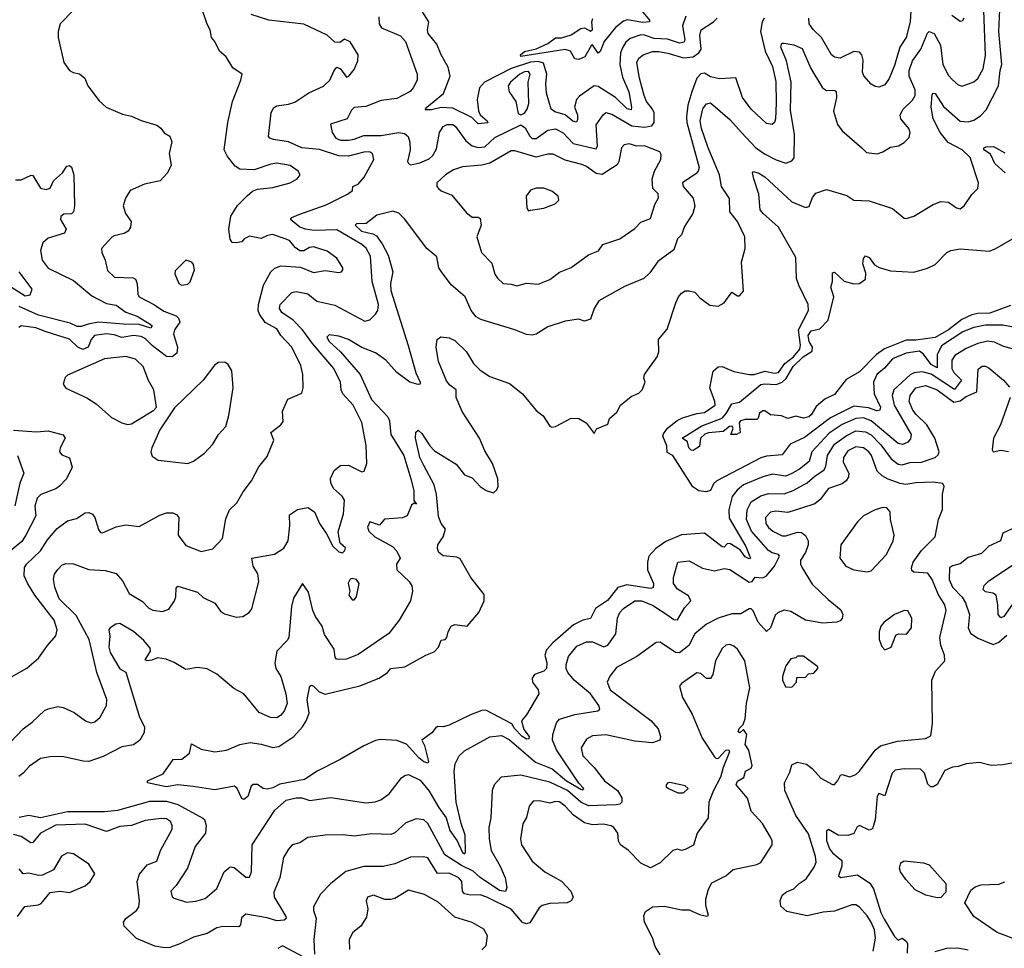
# Model space of a CAD drawing. Extents: x 1552033 to 1694788, y 811965 to 917215.
# Tile 73 of 256: x 1584648 to 1589732, y 858410 to 863207. Entities that reach past the tile are written whole.
import ezdxf

# ---------------------------------------------------------------- set-up
doc = ezdxf.new("R2010")
doc.units = 0

msp = doc.modelspace()

# ---------------------------------------------------------------- linework, layer by layer
at = {"layer": '0CON20XD'}
for points in [[(1588088.5, 863225), (1588069.8, 863175), (1588081.8, 863105), (1588079, 863091), (1588055, 863086.4), (1587993.7, 863106.3), (1587925, 863109.7), (1587875, 863127.6), (1587855, 863128.3), (1587800.6, 863109.4), (1587778.5, 863091.5), (1587763.1, 863065), (1587751.2, 863035), (1587747, 862975), (1587760.2, 862910.2), (1587794, 862835), (1587807.5, 862755), (1587805, 862741.9), (1587785, 862746.1), (1587725, 862804.3), (1587635, 862861.3), (1587615, 862864.6), (1587537.8, 862812.2), (1587523.3, 862795), (1587513.5, 862755), (1587528.2, 862715), (1587528.8, 862691.2), (1587522.7, 862677.3), (1587505, 862682.1), (1587465.3, 862715.3), (1587410.5, 862730.5), (1587392.2, 862745), (1587367.5, 862827.5), (1587364, 862875), (1587370.5, 862925), (1587352.8, 862982.8), (1587325, 862990.3), (1587285, 862987.9), (1587185, 862954), (1587048.8, 862885), (1587022.4, 862855), (1587010.6, 862795), (1587016.2, 862736.2), (1587025.3, 862715.3), (1587061.9, 862685), (1587065, 862674.5), (1587015, 862668.1), (1586981.8, 862701.7), (1586885, 862749.1), (1586825, 862753.8), (1586775, 862740.8), (1586740.7, 862740.7), (1586750, 862755), (1586836.2, 862825), (1586870.4, 862915), (1586861, 862961), (1586823.9, 863025), (1586801.1, 863081.1), (1586757.5, 863135), (1586753.5, 863155), (1586760, 863195), (1586700.4, 863290.4)], [(1584602.6, 859477.4), (1584665.4, 859544.6), (1584712, 859578), (1584775, 859638.1), (1584795, 859648.1), (1584845, 859658.9), (1584872.5, 859655), (1584928.3, 859628.3), (1584987.5, 859585), (1585015, 859575.8), (1585035, 859580), (1585063.8, 859605), (1585096, 859665), (1585098, 859695), (1585046.2, 859835), (1585005.9, 860005), (1584938.8, 860128.8), (1584851.3, 860215), (1584828.8, 860275), (1584822.3, 860317.7), (1584827.8, 860342.2), (1584845, 860367.5), (1584865, 860388.5), (1584885, 860398.5), (1584925, 860395.7), (1585005, 860367.1), (1585088.2, 860361.8), (1585146.4, 860346.4), (1585178.8, 860308.8), (1585212.4, 860242.4), (1585281.4, 860201.4), (1585315, 860168.1), (1585335, 860156.7), (1585385, 860150), (1585418.5, 860161.5), (1585447.5, 860205), (1585454.2, 860225), (1585455, 860270), (1585465, 860281.2), (1585565, 860250.6), (1585595, 860222), (1585655, 860193.8), (1585685, 860152), (1585705, 860138), (1585765, 860120), (1585800, 860125), (1585832.5, 860145), (1585845.9, 860164.1), (1585881.8, 860305), (1585877.5, 860345), (1585852.9, 860385), (1585846, 860425), (1585963.1, 860446.9), (1586012.2, 860477.8), (1586034.5, 860515.5), (1586043.3, 860595), (1586040.5, 860649.5), (1586082.7, 860677.3), (1586107.2, 860682.8), (1586135, 860687.1), (1586170.8, 860665), (1586195.6, 860605), (1586232, 860552), (1586265, 860486.7), (1586295, 860457.5), (1586315, 860453.3), (1586326.2, 860465), (1586329.3, 860479.3), (1586302.5, 860502.5), (1586292.3, 860562.3), (1586320.4, 860655), (1586325.3, 860724.7), (1586313.1, 860745), (1586267.7, 860785), (1586254.6, 860815), (1586252.3, 860837.7), (1586272.1, 860877.9), (1586305, 860904.3), (1586345, 860905.7), (1586415, 860870.6), (1586427.1, 860875), (1586440.9, 860915), (1586437.3, 861007.3), (1586415, 861126), (1586369.6, 861215), (1586316.9, 861275), (1586308.5, 861295), (1586303.9, 861335), (1586270, 861405), (1586159, 861535), (1586108.9, 861605), (1586059.4, 861655), (1586002, 861695), (1585990, 861715), (1585992.3, 861735), (1586053, 861797), (1586075, 861803.1), (1586135, 861790.7), (1586182.5, 861752.5), (1586275, 861732.7), (1586430.2, 861650.2), (1586455, 861656.9), (1586485.9, 861685), (1586497.5, 861705), (1586500, 861735), (1586468, 861855), (1586459, 861985), (1586436.8, 862026.8), (1586415.1, 862045.2), (1586285, 862121.3), (1586168.4, 862118.4), (1586124.1, 862124.1), (1586094.5, 862135), (1586045.8, 862175), (1586053.8, 862185), (1586089.1, 862200.9), (1586230.2, 862249.8), (1586340.8, 862305), (1586366.2, 862325), (1586367.5, 862345), (1586395, 862357.1), (1586427.2, 862392.8), (1586477.1, 862485), (1586470, 862515), (1586454.5, 862524.5), (1586425, 862522.8), (1586345, 862501.1), (1586295, 862502.8), (1586195, 862536.7), (1586104.7, 862545.3), (1586035, 862576.6), (1585958.2, 862588.2), (1585938.8, 862595), (1585933.3, 862603.3), (1585946.5, 862725), (1585958.6, 862751.4), (1585975, 862762.2), (1586035, 862770), (1586068.5, 862781.5), (1586141.5, 862828.5), (1586216.6, 862863.4), (1586249.6, 862895), (1586271.1, 862945), (1586285, 862960.8), (1586305, 862953.1), (1586335, 862910.8), (1586348, 862915), (1586375, 862950), (1586394.2, 862995), (1586396.2, 863025), (1586355, 863093.3), (1586325, 863106), (1586300.5, 863089.5), (1586275, 863090.8), (1586236.1, 863126.1), (1586115, 863184.3), (1585935, 863204), (1585843.4, 863233.4)], [(1584605, 859813.3), (1584685, 859856.7), (1584745, 859909.2), (1584791.4, 859975), (1584835, 860023.8), (1584841.1, 860055), (1584826.2, 860105), (1584725.2, 860235.2), (1584687.2, 860297.2), (1584670.8, 860335), (1584673, 860377), (1584683.5, 860395), (1584755, 860462.9), (1584790.4, 860519.6), (1584840.4, 860579.6), (1584895, 860618.5), (1584940.3, 860629.7), (1584985, 860660), (1585005, 860660.6), (1585023.2, 860653.2), (1585035.5, 860635.5), (1585055, 860573.3), (1585065, 860558.8), (1585075, 860556.2), (1585145, 860587.5), (1585195, 860597.1), (1585265, 860589.1), (1585372, 860648), (1585405, 860659.2), (1585439.2, 860659.2), (1585458.9, 860648.9), (1585468.9, 860635), (1585465.8, 860545), (1585505, 860490.8), (1585585, 860460.8), (1585645, 860474), (1585695, 860527.5), (1585712.1, 860627.9), (1585730.8, 860675), (1585768.8, 860711.2), (1585801.1, 860768.9), (1585844.3, 860825), (1585883.2, 860896.8), (1585925, 860951.2), (1585960, 861035), (1585944.2, 861075), (1585996, 861115), (1586008.1, 861131.9), (1586005.5, 861185), (1586033.1, 861246.9), (1586105, 861277.5), (1586111.9, 861305), (1586110.6, 861375), (1586100.3, 861420.3), (1586053.1, 861515), (1585996.2, 861576.2), (1585975, 861609.5), (1585915, 861642.3), (1585885.5, 861685), (1585879.4, 861705), (1585880.5, 861735), (1585907.1, 861835), (1585944.8, 861905.2), (1585965, 861923.3), (1585995.5, 861935.5), (1586098.5, 861928.5), (1586165, 861900.9), (1586225, 861912), (1586295, 861901.1), (1586308.8, 861905), (1586315.7, 861915), (1586315.7, 861925), (1586285, 861975.6), (1586235, 862011.5), (1586165, 862033.5), (1586145, 862030), (1586115, 862012.5), (1586095, 862013.3), (1586070.7, 862030.7), (1586041.9, 862065), (1586023.2, 862073.3), (1585952.4, 862097.6), (1585927.2, 862092.8), (1585895, 862076.2), (1585835, 862088.9), (1585806.7, 862075), (1585795, 862060), (1585765.8, 862054.2), (1585745, 862056.2), (1585735, 862072.5), (1585727.5, 862125), (1585737.3, 862192.7), (1585772.2, 862247.8), (1585822.3, 862297.7), (1585849.3, 862320.7), (1585875, 862331.9), (1585955, 862339.5), (1586045, 862364.4), (1586081.2, 862385), (1586096, 862405), (1586085.8, 862425), (1586045, 862454.2), (1585975, 862465.6), (1585945, 862461.1), (1585858, 862432), (1585785, 862435.5), (1585760, 862450), (1585720, 862500), (1585704.2, 862535), (1585722.5, 862675), (1585745.7, 862785), (1585790, 862895), (1585796.7, 862925), (1585748.2, 862958.2), (1585713.8, 863015), (1585678.8, 863045), (1585655.7, 863095), (1585638, 863115), (1585630.8, 863155), (1585615, 863183.3), (1585592.1, 863255)], [(1584925, 863256.7), (1584856.7, 863185), (1584846.2, 863145), (1584846.7, 863115), (1584876.1, 862986.1), (1584904.2, 862945), (1584923.6, 862933.6), (1584957, 862927), (1584983.8, 862905), (1584998.8, 862865), (1585057.3, 862787.3), (1585093.3, 862755), (1585178.3, 862718.3), (1585225, 862708), (1585275, 862686), (1585355, 862662), (1585376.6, 862646.6), (1585392.9, 862622.9), (1585423.3, 862605), (1585433.6, 862576.4), (1585418.8, 862515), (1585429.2, 862455), (1585410, 862415), (1585372.5, 862375), (1585292.6, 862357.4), (1585218, 862325), (1585194, 862285), (1585181.4, 862245), (1585194.4, 862205), (1585222.5, 862165), (1585220, 862135), (1585207.5, 862115), (1585187.4, 862102.6), (1585135, 862091.1), (1585123, 862083), (1585070.8, 862025), (1585071.4, 862005), (1585088.1, 861965), (1585100.6, 861910.6), (1585137.6, 861877.6), (1585233.2, 861873.2), (1585245, 861867.3), (1585253.7, 861845), (1585257.7, 861787.7), (1585265.3, 861775.3), (1585344.4, 861734.4), (1585391.6, 861701.6), (1585455, 861676.6), (1585468.2, 861665), (1585474.6, 861645), (1585446.9, 861605), (1585442.4, 861585), (1585462.4, 861515), (1585459.5, 861485), (1585435, 861465.5), (1585405, 861467.5), (1585332.9, 861522.9), (1585295, 861560.4), (1585275, 861570.4), (1585235, 861574.8), (1585175, 861564.8), (1585135, 861579.6), (1585095, 861584.8), (1585034.6, 861575), (1585016.1, 861555), (1585000.7, 861515), (1584973.9, 861503.9), (1584948, 861515), (1584905, 861556.2), (1584785, 861595.3), (1584731.2, 861615), (1584655, 861625.5), (1584643.4, 861616.6)], [(1587782.2, 860287.8), (1587736.8, 860273.2), (1587682.9, 860207.1), (1587620.7, 860165), (1587595, 860114.5), (1587555, 860104.6), (1587508.1, 860081.9), (1587401.3, 859988.7), (1587368.5, 859951.5), (1587360.4, 859925), (1587369.3, 859885), (1587368.2, 859855), (1587355, 859841.3), (1587305.4, 859824.6), (1587293.8, 859805), (1587295.6, 859785), (1587325.6, 859745), (1587327.8, 859725), (1587264.1, 859615.9), (1587239.2, 859585), (1587250.5, 859540.5), (1587279.3, 859505), (1587277.6, 859492.4), (1587265, 859491.4), (1587242, 859505), (1587203.7, 859545), (1587189.1, 859569.1), (1587055, 859640.5), (1587035, 859638.8), (1586975, 859616.4), (1586865, 859563.1), (1586835, 859553.8), (1586805, 859555.8), (1586795, 859547.5), (1586776.2, 859523.8), (1586724, 859485), (1586737.6, 859457.6), (1586758.8, 859375), (1586755, 859367.5), (1586735, 859374.3), (1586709.4, 859395), (1586645.4, 859465.4), (1586595, 859483.8), (1586511.3, 859488.7), (1586485, 859484.1), (1586425, 859456.2), (1586302.9, 859385), (1586183.8, 859325), (1586117.9, 859282.1), (1585991.4, 859258.6), (1585955, 859239.6), (1585925, 859232.3), (1585905, 859235.6), (1585875, 859255.6), (1585852.9, 859257.1), (1585842.9, 859247.1), (1585825, 859194.2), (1585805, 859178.8), (1585795, 859183.3), (1585771.2, 859235), (1585757, 859247), (1585655, 859228.5), (1585543.6, 859246.4), (1585465, 859254.4), (1585404.2, 859244.2), (1585307.5, 859265), (1585307.5, 859275), (1585389.3, 859310.7), (1585440, 859385), (1585485, 859387.5), (1585525, 859418.8), (1585534.3, 859465.7), (1585585, 859438.6), (1585655, 859425.6), (1585715.7, 859434.3), (1585785, 859462.9), (1585837.3, 859472.7), (1585894.6, 859465.4), (1585955, 859448.2), (1585985, 859452.5), (1586062.5, 859505), (1586108.5, 859555), (1586127.5, 859585), (1586141.8, 859625), (1586132.5, 859695), (1586145.9, 859764.1), (1586155, 859768.8), (1586165, 859764), (1586194.6, 859734.6), (1586225, 859723.6), (1586404.4, 859765.6), (1586504.5, 859805.5), (1586547.8, 859835), (1586565, 859856.4), (1586635.7, 859864.3), (1586744.7, 859925.3), (1586788, 859942), (1586810.6, 859965), (1586825, 860001.2), (1586845, 860005.7), (1586853.1, 860015), (1586859.5, 860045), (1586875, 860074.4), (1586895, 860082.3), (1586958.1, 860075), (1587018, 860145), (1587046, 860205), (1587047.1, 860237.1), (1586977.5, 860325), (1586922.7, 860422.7), (1586905, 860430.6), (1586835, 860437.8), (1586811.8, 860455), (1586804.6, 860475), (1586806.5, 860495), (1586834.3, 860535), (1586845.8, 860575), (1586825, 860603.8), (1586810.4, 860640.4), (1586800.7, 860755), (1586788.2, 860805), (1586734, 860904), (1586713.4, 860945), (1586691.2, 861045), (1586692.9, 861077.1), (1586705, 861086), (1586725, 861068.6), (1586765.9, 861005.9), (1586790.4, 860980.4), (1586901.9, 860911.9), (1586945, 860856), (1586985, 860840.8), (1587025, 860795.8), (1587055.8, 860775.8), (1587095, 860763.8), (1587111.7, 860778.3), (1587118.6, 860795), (1587117.1, 860835), (1587089.2, 860915), (1587049.2, 860979.2), (1587022.7, 861045), (1586932.3, 861182.3), (1586901.4, 861255), (1586902.5, 861295), (1586868.9, 861318.9), (1586851.5, 861341.5), (1586810.6, 861440.6), (1586797.7, 861515), (1586804.2, 861555.8), (1586821.7, 861568.3), (1586865.8, 861564.2), (1586895, 861550.6), (1586955, 861491.9), (1586990.9, 861430.9), (1587025, 861396.4), (1587075, 861363.8), (1587177.8, 861327.8), (1587245, 861273.8), (1587315, 861188.8), (1587350.3, 861160.3), (1587385, 861107.1), (1587395, 861102.2), (1587415, 861105.5), (1587495, 861149.2), (1587535, 861146.1), (1587572.5, 861125), (1587615, 861070), (1587627, 861093), (1587685, 861117.5), (1587693.9, 861146.1), (1587731.2, 861178.8), (1587751.2, 861215), (1587805, 861261.2), (1587845, 861277.5), (1587862.5, 861295), (1587877.5, 861335), (1587870, 861355), (1587873.8, 861375), (1587940, 861465), (1587948.7, 861491.3), (1587946, 861555), (1587991.7, 861608.3), (1588036.8, 861745), (1588049.2, 861775), (1588065, 861794.4), (1588085, 861806), (1588105, 861806.8), (1588135, 861800), (1588160, 861770), (1588211.7, 861731.7), (1588255, 861727.5), (1588286.3, 861743.7), (1588325, 861798.8), (1588355, 861780), (1588365, 861780), (1588385.8, 861804.2), (1588374.4, 861955), (1588394.4, 862025.6), (1588393.1, 862085), (1588355.3, 862165.3), (1588314.5, 862215), (1588313.5, 862283.5), (1588271.5, 862345), (1588261.6, 862405), (1588203.3, 862545), (1588169.3, 862645), (1588162.4, 862685), (1588175, 862745.6), (1588195, 862773.1), (1588215, 862776.7), (1588315, 862690.8), (1588375.4, 862625), (1588446.8, 862546.8), (1588493.9, 862513.9), (1588555, 862482.2), (1588605, 862465.4), (1588635, 862477.5), (1588647.4, 862492.6), (1588649.6, 862615), (1588627.6, 862737.6), (1588631.2, 862885), (1588607.6, 862995), (1588578.1, 863065), (1588583.1, 863085), (1588595, 863086.2), (1588645, 863077.1), (1588688.1, 863058.1), (1588734, 862955), (1588794.2, 862854.2), (1588815, 862841.5), (1588855, 862842.9), (1588865, 862836), (1588866.3, 862805), (1588850.3, 862735), (1588871.5, 862665), (1588895, 862633.3), (1588996.2, 862545), (1589020.6, 862520.6), (1589075.5, 862514.5), (1589105, 862524.4), (1589145, 862548.6), (1589186.2, 862555), (1589215, 862572.5), (1589240.9, 862599.1), (1589245.7, 862625), (1589239.4, 862645), (1589198.5, 862695), (1589194.1, 862715), (1589209.7, 862745), (1589258.3, 862791.7), (1589271.6, 862815), (1589272, 862845), (1589240.4, 862915), (1589240.8, 862945), (1589259, 862995), (1589301, 863055), (1589335, 863138), (1589343.8, 863146.2), (1589370, 863135), (1589403.2, 863075), (1589415.7, 862975.7), (1589445, 862918.1), (1589465, 862896.5), (1589495, 862870.6), (1589515, 862863.8), (1589575, 862885.4), (1589595, 862903.1), (1589622.9, 862952.9), (1589635, 863022.5), (1589626, 863255)], [(1587859.1, 863255), (1587900.9, 863205), (1587900.8, 863195), (1587865, 863191.9), (1587785, 863206.1), (1587765, 863200), (1587725, 863167.1), (1587665.3, 863095), (1587645, 863042), (1587635, 863034.2), (1587605, 863076.7), (1587600, 863075), (1587565.6, 863015), (1587535, 863001.5), (1587514.7, 863004.7), (1587491.8, 863045), (1587465, 863052.4), (1587236, 863016), (1587233.8, 863025), (1587255, 863043.3), (1587315, 863055.6), (1587375, 863084.3), (1587415, 863113.3), (1587445, 863112.3), (1587495, 863129.3), (1587545, 863162.2), (1587565, 863164.3), (1587595, 863148), (1587605, 863156.2), (1587601.8, 863195), (1587607.8, 863212.2)], [(1588437, 862423), (1588465, 862414.6), (1588496.2, 862395), (1588635, 862266.9), (1588705, 862236.7), (1588725, 862242), (1588742.4, 862287.6), (1588759.1, 862310.9), (1588815, 862329.7), (1588918.7, 862298.7), (1588955, 862274.6), (1589035, 862271.8), (1589155, 862232), (1589215, 862182), (1589225, 862180), (1589265, 862192.5), (1589365, 862253.1), (1589405, 862267.1), (1589444.4, 862264.4), (1589485, 862234.2), (1589505, 862230), (1589525, 862246.2), (1589565, 862304), (1589595.8, 862335), (1589600, 862365), (1589556, 862495), (1589515, 862535.2), (1589442.1, 862572.1), (1589400.4, 862625), (1589364.6, 862695), (1589354.8, 862754.8), (1589359.7, 862820.3), (1589365, 862828), (1589375, 862825.7), (1589419.1, 862759.1), (1589505, 862682.7), (1589545, 862679.3), (1589575, 862687.7), (1589609.5, 862710.5), (1589638.9, 862741.1), (1589703.2, 862865), (1589711, 862945), (1589720, 862975), (1589704.8, 863145), (1589710, 863260)], [(1589249, 863255), (1589246.9, 863195), (1589225.3, 863115), (1589192.7, 863065), (1589165, 862970), (1589137.6, 862902.4), (1589115, 862871.2), (1589085, 862858.8), (1589065, 862862), (1589044.4, 862874.4), (1589006.3, 862916.3), (1588999.5, 862935), (1589003, 862997), (1588996.2, 863025), (1588985, 863039.5), (1588955, 863043.1), (1588885, 863008.8), (1588855, 863013.3), (1588840.6, 863025), (1588788.9, 863115), (1588745, 863155.5), (1588725.4, 863185), (1588722.2, 863215)], [(1588492.5, 863215), (1588481.2, 863195), (1588473.2, 863145), (1588497.6, 863045), (1588535.6, 862965), (1588552.6, 862887.4), (1588554.7, 862775), (1588550.9, 862695), (1588545, 862676.2), (1588534, 862666), (1588505, 862671.4), (1588425.6, 862745), (1588380.9, 862805), (1588345.8, 862905.8), (1588261.8, 862901.8), (1588215, 862912), (1588185, 862930), (1588165, 862927.5), (1588144.8, 862905.2), (1588119.2, 862835), (1588098.5, 862765), (1588090.9, 862705), (1588093.7, 862675), (1588155.8, 862444.2), (1588151.1, 862425), (1588139.4, 862410.6), (1588070, 862365), (1588074.6, 862345), (1588125.6, 862285), (1588134.1, 862244.1), (1588124.2, 862205), (1588081.7, 862138.3), (1588065, 862096), (1588045.5, 862074.5), (1588025, 862018.8), (1587942.7, 861957.3), (1587901.3, 861898.7), (1587870.4, 861869.6), (1587771.2, 861828.8), (1587638.8, 861755), (1587614.2, 861715), (1587595, 861660), (1587565, 861650), (1587535, 861660), (1587465, 861650), (1587375, 861620.6), (1587315, 861583.1), (1587295, 861577.5), (1587265, 861581.2), (1587205, 861605.6), (1587028.5, 861658.5), (1587005, 861672.2), (1586978.5, 861705), (1586947.5, 861775), (1586875, 861837.3), (1586825.4, 861905), (1586812.9, 861925), (1586802.2, 861982.2), (1586750.6, 862025), (1586635, 862177.5), (1586605, 862207.1), (1586575, 862218.6), (1586492.6, 862197.4), (1586436.2, 862153.8), (1586387.1, 862152.9), (1586380, 862145), (1586412.9, 862115), (1586471.2, 862101.2), (1586490.2, 862090.2), (1586519.5, 862049.5), (1586550.1, 861990.1), (1586573.9, 861905), (1586562, 861845), (1586565, 861808), (1586654.4, 861524.4), (1586693, 861383), (1586715.5, 861335), (1586715.6, 861324.4), (1586705, 861322.2), (1586662.9, 861335), (1586595, 861384.5), (1586538.7, 861448.7), (1586485.6, 861485.6), (1586413.9, 861513.9), (1586345, 861555.5), (1586295, 861572.9), (1586245, 861579.2), (1586233.4, 861566.6), (1586245.6, 861545), (1586305, 861491.1), (1586405.3, 861375), (1586465, 861244.5), (1586548.9, 861155), (1586558.2, 861135), (1586563.9, 861065), (1586631.3, 860955), (1586667.5, 860835), (1586683.8, 860775), (1586683.3, 860723.3), (1586697.5, 860705), (1586685, 860710), (1586670.7, 860699.3), (1586648.8, 860645), (1586625, 860633.8), (1586532.3, 860627.7), (1586505, 860595.8), (1586455, 860612.5), (1586443.9, 860585), (1586450, 860565), (1586481.2, 860535), (1586572.2, 860485), (1586595, 860460.9), (1586612.5, 860425), (1586593.6, 860395), (1586595, 860366), (1586659.2, 860305), (1586672.4, 860282.4), (1586676.9, 860255), (1586665.6, 860205), (1586608.1, 860105), (1586554, 860036), (1586395, 859928.6), (1586335, 859904.3), (1586295, 859902), (1586284.2, 859904.2), (1586276, 859915), (1586271.5, 859955), (1586221.8, 860031.7), (1586210, 860075), (1586175, 860124.3), (1586160.9, 860155), (1586139.5, 860249.5), (1586107.5, 860295), (1586061.5, 860218.5), (1586050.8, 860175), (1586036.7, 860015), (1586029.6, 860000.4), (1585975.5, 859945), (1585965.3, 859885), (1585970, 859855), (1585995.9, 859815), (1586021.2, 859725), (1586028.5, 859675), (1586012.7, 859635), (1585995, 859612.7), (1585975, 859601.5), (1585942.3, 859602.3), (1585885, 859628.1), (1585805, 859724.3), (1585752.8, 859752.8), (1585665, 859827.1), (1585615, 859854.2), (1585565, 859860), (1585505, 859850.8), (1585445, 859886.9), (1585403.3, 859903.3), (1585359.7, 859910.3), (1585329.3, 859899.3), (1585305.4, 859894.6), (1585295, 859901.2), (1585323.2, 859945), (1585321.4, 859961.3), (1585289.4, 859999.4), (1585235, 860046.8), (1585165, 860088.9), (1585143.3, 860085), (1585114.2, 860065.8), (1585108, 860055), (1585112.8, 860022.8), (1585107.9, 859965), (1585115, 859938.1), (1585164.1, 859854.1), (1585196.1, 859836.1), (1585266.2, 859605), (1585291.5, 859555), (1585290.9, 859525), (1585268.1, 859485), (1585235, 859461.8), (1585175, 859450.4), (1585078.5, 859401.5), (1585005, 859376), (1584975, 859376.2), (1584875, 859400), (1584815, 859401.2), (1584755, 859391.1), (1584698.7, 859351.3), (1584665.2, 859314.8), (1584642.3, 859297.7)], [(1586502.1, 863222.1), (1586504.4, 863185), (1586515.6, 863165), (1586615, 863123.8), (1586639.6, 863095), (1586699.6, 862925), (1586700.8, 862895), (1586680.4, 862855), (1586664, 862836), (1586595, 862800), (1586515, 862788.9), (1586435, 862759.2), (1586375, 862753.6), (1586360.6, 862739.4), (1586338.6, 862695), (1586253, 862667), (1586260.6, 862625), (1586280, 862595), (1586305, 862584.6), (1586345, 862585.4), (1586375, 862589.6), (1586425, 862608.9), (1586515, 862608.9), (1586605, 862623.9), (1586635, 862619), (1586653.3, 862603.3), (1586662.3, 862575), (1586664.4, 862535), (1586651.1, 862475), (1586655, 862463.3), (1586667.3, 862457.3), (1586713.2, 862466.8), (1586761.4, 862488.7), (1586780.8, 862505), (1586800.3, 862539.7), (1586815.4, 862625), (1586834.4, 862655), (1586855, 862666.2), (1586885, 862665.3), (1586898.9, 862655), (1586951.6, 862581.6), (1586985, 862555.6), (1587015, 862546.7), (1587049.2, 862550.8)], [(1587049.2, 862550.8), (1587101.3, 862598.7), (1587235, 862664), (1587258.2, 862648.2), (1587282, 862605), (1587295, 862593.1), (1587315, 862592.9), (1587375, 862637), (1587415, 862643.4), (1587455, 862622.9), (1587506.5, 862566.5), (1587625, 862540), (1587630.9, 862555), (1587625, 862663.3), (1587660, 862715), (1587675, 862727.1), (1587705, 862718.6), (1587809.4, 862659.4), (1587875, 862651.2), (1587911.6, 862658.4), (1587924.3, 862675.7), (1587924.8, 862725), (1587916.4, 862745), (1587884.8, 862785), (1587872, 862815), (1587848, 862905), (1587834.7, 862985), (1587845, 863008.9), (1587867.5, 863025), (1587915, 863042.9), (1587947.4, 863042.6), (1587995.3, 863034.7), (1588075, 863009.4), (1588125.2, 863014.8), (1588154.6, 863035.4), (1588166.7, 863055), (1588159.3, 863125), (1588167.8, 863155), (1588230.8, 863195), (1588250, 863215)], [(1589524, 863215), (1589515, 863200), (1589505, 863196.7), (1589462, 863228)], [(1587235, 862715.8), (1587255, 862724.4), (1587268.6, 862745), (1587276.2, 862773.8), (1587274.1, 862885), (1587283.6, 862925), (1587275, 862939.2), (1587255, 862937.4), (1587230, 862925), (1587182.2, 862885), (1587170.9, 862865), (1587175.5, 862835), (1587210.6, 862785), (1587222.7, 862722.7), (1587235, 862715.8)], [(1587215, 861832), (1587265, 861845.8), (1587325, 861840.6), (1587385.9, 861864.1), (1587435, 861902.2), (1587495, 861927.5), (1587585, 861992.2), (1587636.6, 862013.4), (1587658.8, 862045), (1587747.5, 862075), (1587825, 862128.6), (1587855, 862161.2), (1587905, 862180), (1587927.8, 862252.2), (1587946.7, 862286.7), (1587945, 862307.1), (1587918.1, 862335), (1587913.5, 862385), (1587925.5, 862425), (1587959.2, 862485), (1587961.2, 862511.2), (1587954, 862524), (1587875, 862555.4), (1587835, 862553.3), (1587795, 862565.4), (1587769.8, 862560.2), (1587755.5, 862544.5), (1587742.4, 862475), (1587732.9, 862457.1), (1587655, 862407.3), (1587625, 862413), (1587575, 862448.9), (1587550.5, 862459.5), (1587465, 862482), (1587402.4, 862512.4), (1587375, 862512.5), (1587315, 862496.5), (1587205, 862529.2), (1587185, 862529.2), (1587075, 862465.8), (1587035, 862455.9), (1586935, 862446.7), (1586888.3, 862431.7), (1586845.8, 862405), (1586801.2, 862365), (1586802.5, 862345), (1586810, 862335), (1586823.7, 862323.7), (1586880.1, 862300.1), (1586955, 862208.6), (1586985, 862186), (1587015, 862187.5), (1587025, 862180), (1587031.1, 862145), (1587008.9, 862085), (1587032.5, 862005), (1587085, 861950), (1587101.7, 861891.7), (1587115, 861871.2), (1587145, 861844), (1587185, 861841.2), (1587215, 861832)], [(1589736.5, 862415), (1589683.7, 862463.7), (1589661.8, 862511.8), (1589626.7, 862535), (1589626, 862545), (1589639.1, 862550.9), (1589677.5, 862552.5), (1589735, 862519.4)], [(1584625, 862379.2), (1584655, 862379.2), (1584707, 862403), (1584715, 862402.5), (1584755, 862337.5), (1584785, 862330), (1584805, 862336.7), (1584822.9, 862375), (1584869.2, 862415), (1584890.3, 862449.7), (1584905, 862453.8), (1584915.7, 862445.7), (1584926.5, 862405), (1584931.1, 862245), (1584925.7, 862215), (1584915, 862204.3), (1584875, 862202.5), (1584860.3, 862189.7), (1584858.6, 862175), (1584886.7, 862125), (1584879.4, 862105), (1584795, 862078.8), (1584766.9, 862055), (1584755.3, 862015), (1584763.3, 861965), (1584795, 861924.1), (1584925, 861860), (1585019.7, 861779.7), (1585095, 861740.3), (1585145, 861732.5), (1585195.6, 861695.6), (1585255, 861674.8), (1585321.9, 861635), (1585330.9, 861625), (1585325, 861613.5), (1585265, 861631.9), (1585183.5, 861633.5), (1585055, 861643.8), (1585001.9, 861635), (1584965, 861621.6), (1584945, 861621.7), (1584908.5, 861638.5), (1584745, 861680.5), (1584645, 861725.6)], [(1589895, 861596.2), (1589725, 861629.5), (1589635, 861628.7), (1589575, 861616.9), (1589518.2, 861595), (1589407.3, 861522.7), (1589386.2, 861475), (1589385, 861409.2), (1589355, 861425.9), (1589315, 861480), (1589295, 861494.6), (1589225.2, 861484.8), (1589155, 861455.8), (1589113.5, 861406.5), (1589074.1, 861375), (1589057.8, 861335), (1589060.3, 861275), (1589093.8, 861205), (1589090.2, 861189.8), (1589075, 861187.3), (1589031.6, 861201.6), (1588955, 861210.3), (1588835, 861150.2), (1588700.7, 861049.3), (1588626.4, 861013.6), (1588585, 860958.8), (1588505, 860952.4), (1588475, 860943.3), (1588248.5, 860825), (1588231, 860809), (1588214.7, 860775.3), (1588192.7, 860767.3), (1588155, 860772.8), (1588124.3, 860794.3), (1588020.6, 860955), (1587991.7, 860971.7), (1587989.2, 861005), (1587968.7, 861055), (1587971.7, 861068.3), (1587993.3, 861096.7), (1588043.7, 861136.3), (1588069.7, 861150.3), (1588145, 861173.2), (1588185, 861178), (1588240, 861215), (1588236.7, 861235), (1588211.1, 861305), (1588229.1, 861390.9), (1588255, 861414.2), (1588275, 861415.6), (1588335, 861389.6), (1588415, 861374.3), (1588441.2, 861375), (1588495, 861390.8), (1588545, 861381.4), (1588565.9, 861385), (1588599.6, 861430.4), (1588643.9, 861465), (1588676.5, 861505), (1588679.6, 861525), (1588669.5, 861605), (1588722.1, 861705), (1588720, 861735), (1588670.6, 861835), (1588659.8, 861869.8), (1588655, 861978), (1588565.6, 862135.6), (1588486.9, 862205), (1588472.5, 862225), (1588465.6, 862305), (1588438.9, 862385), (1588432.5, 862415), (1588437, 862423)], [(1587275, 862220), (1587285, 862223.8), (1587355, 862234), (1587412.5, 862255), (1587431.2, 862275), (1587428.8, 862295), (1587395, 862320.8), (1587355, 862337.1), (1587315, 862337.1), (1587285, 862326.2), (1587263.3, 862295), (1587266.7, 862235), (1587275, 862220)], [(1589765, 861729.8), (1589658.3, 861691.7), (1589595, 861688.8), (1589565, 861683), (1589512.4, 861657.6), (1589445, 861604.6), (1589375, 861564.9), (1589275, 861552), (1589225, 861552.3), (1589113.5, 861506.5), (1589072.5, 861477.5), (1588985, 861388.1), (1588915, 861348), (1588855, 861271.2), (1588805, 861246.7), (1588760.3, 861209.7), (1588735.7, 861165), (1588723.3, 861155), (1588695, 861149.2), (1588655, 861158.8), (1588615, 861146.7), (1588581.2, 861161.2), (1588525, 861166.7), (1588496, 861186), (1588485, 861186.7), (1588467.5, 861175), (1588461.7, 861148.3), (1588455, 861142.5), (1588395, 861142.5), (1588370, 861135), (1588362.5, 861125), (1588367.5, 861075), (1588350, 861065), (1588320, 861065), (1588332.5, 861095), (1588326.7, 861106.7), (1588313.3, 861105), (1588280.5, 861079.5), (1588205, 861072.7), (1588185.8, 861065.8), (1588164.3, 861045), (1588158.1, 861001.9), (1588125, 860981.4), (1588115, 860982.9), (1588102.9, 860995), (1588096.4, 861026.4), (1588068.8, 861045), (1588171.2, 861108.8), (1588275, 861148.1), (1588296.9, 861173.1), (1588325, 861223.4), (1588365, 861231.5), (1588475, 861322), (1588495, 861326.4), (1588555, 861322.6), (1588586, 861334), (1588606.4, 861353.6), (1588642, 861415), (1588693.8, 861465), (1588740.6, 861495), (1588742.6, 861515), (1588724.3, 861545), (1588720.2, 861575), (1588735, 861599.3), (1588780.4, 861609.6), (1588822, 861655), (1588851.6, 861775), (1588836.4, 861825), (1588845.7, 861855), (1588845, 861900), (1588855, 861903.3), (1588905.5, 861855.5), (1588955, 861841.9), (1588985.5, 861844.5), (1589015, 861866.7), (1589017.5, 861897.5), (1589002, 861945), (1589006.1, 861973.9), (1589015, 861986.7), (1589035, 861978.8), (1589061.5, 861941.5), (1589087, 861927), (1589145, 861910), (1589265, 861903.1), (1589335, 861922.9), (1589375, 861941.8), (1589436, 862004), (1589455.7, 862015), (1589505, 862023.5), (1589655, 862011.6), (1589685, 862022.6), (1589775, 862075.2)], [(1585485, 861836.2), (1585515, 861840), (1585528, 861852), (1585550.6, 861915), (1585545, 861942.5), (1585535.8, 861955), (1585506.1, 861963.9), (1585450.8, 861909.2), (1585448, 861895), (1585470, 861845), (1585485, 861836.2)], [(1584599.2, 861829.2), (1584675, 861780.8), (1584701.5, 861785), (1584711.3, 861815), (1584644.4, 861905)], [(1589814, 861495), (1589725, 861520), (1589681.3, 861541.3), (1589645, 861546.1), (1589595.2, 861534.8), (1589535, 861508.3), (1589477.1, 861472.9), (1589462, 861448), (1589461.1, 861405), (1589471.7, 861385), (1589510.8, 861345), (1589475, 861297.4), (1589355, 861375.9), (1589307.8, 861387.8), (1589267, 861383), (1589246.7, 861373.3), (1589161.4, 861295), (1589153.3, 861265), (1589163, 861215), (1589250.8, 861065), (1589247.5, 861042.5), (1589233.8, 861025), (1589206.9, 861013.1), (1589185, 861017.3), (1589045, 861135.5), (1589005, 861150.5), (1588965, 861147.1), (1588895, 861115.2), (1588828.7, 861071.3), (1588738.2, 860975), (1588724, 860925), (1588675, 860885.2), (1588635, 860862), (1588605, 860849.4), (1588535, 860859), (1588485, 860845.8), (1588385.6, 860804.4), (1588352.8, 860777.2), (1588326.2, 860743.8), (1588310.2, 860675), (1588311.8, 860631.8), (1588398.4, 860485), (1588421.2, 860425), (1588415, 860422.7), (1588395, 860433.2), (1588368.5, 860468.5), (1588315, 860500.7), (1588300.4, 860499.6), (1588285, 860481.9), (1588275, 860483.9), (1588185, 860553.8), (1588065, 860546.2), (1587985, 860511.9), (1587933.4, 860475), (1587897.5, 860435), (1587890, 860405), (1587890.6, 860365), (1587920.8, 860295), (1587918.2, 860271.8), (1587905, 860269.2), (1587782.2, 860287.8)], [(1585205, 861116.7), (1585225, 861120), (1585340.5, 861189.5), (1585353.8, 861206.2), (1585340.6, 861295), (1585313.4, 861343.4), (1585285.5, 861415), (1585245, 861453.1), (1585195, 861466.5), (1585085, 861455.5), (1584895, 861370), (1584881.7, 861358.3), (1584871.2, 861325), (1584885, 861304), (1584993.4, 861253.4), (1585042.6, 861222.6), (1585122.2, 861152.2), (1585175, 861124.5), (1585205, 861116.7)], [(1585515, 860914.3), (1585545, 860925.7), (1585602.2, 860967.8), (1585644.2, 861015), (1585674.3, 861065), (1585712.9, 861105), (1585728.3, 861161.7), (1585750, 861305), (1585743.2, 861393.2), (1585725, 861426.7), (1585707.3, 861437.3), (1585675, 861436.7), (1585655, 861423.3), (1585595.6, 861344.4), (1585447.6, 861202.4), (1585371.5, 861088.5), (1585329.4, 860995), (1585324.3, 860975), (1585332.3, 860952.3), (1585362.3, 860932.3), (1585515, 860914.3)], [(1588642.5, 860775), (1588715.2, 860814.8), (1588755, 860850.8), (1588800.3, 860879.7), (1588811.3, 860898.7), (1588819.8, 860955), (1588855, 861014.7), (1588915, 861058.1), (1588965, 861082.9), (1589015, 861078.1), (1589045, 861061.7), (1589095, 861011.1), (1589148.8, 860938.8), (1589185, 860911.4), (1589205, 860908), (1589245, 860919.6), (1589305, 860921.2), (1589374.8, 860945.2), (1589390.4, 860959.6), (1589395.3, 860975), (1589373.4, 861045), (1589332.9, 861115), (1589276.9, 861166.9), (1589260.2, 861190.2), (1589241.8, 861235), (1589246.8, 861265), (1589275.4, 861305), (1589325, 861317.2), (1589385.4, 861295), (1589472.1, 861232.1), (1589505, 861238.7), (1589535, 861261.3), (1589590.7, 861285), (1589598.3, 861401.7), (1589617.7, 861417.7), (1589635, 861417.5), (1589655, 861407.1), (1589727.5, 861345), (1589759.2, 861309.2)], [(1589762.7, 861255), (1589713.2, 861115), (1589677.3, 861045), (1589669.4, 860985), (1589675, 860974.3), (1589715, 860983.1), (1589755, 860977.1)], [(1584615, 861087.5), (1584735, 861077.8), (1584795, 861083.3), (1584872, 861062), (1584882.2, 861045), (1584856.7, 860995), (1584853.3, 860975), (1584865, 860959.2), (1584905, 860944), (1584918.8, 860895), (1584888.5, 860835), (1584853.4, 860796.6), (1584835, 860783.6), (1584756, 860755), (1584738.5, 860735), (1584725.9, 860694.1), (1584730.9, 860645), (1584680, 860545), (1584658.5, 860511.5), (1584590.4, 860455)], [(1589360, 860315), (1589338, 860348), (1589265, 860352.5), (1589255, 860361.2), (1589252.5, 860375), (1589262.1, 860405), (1589305, 860464.5), (1589375.8, 860535), (1589392.2, 860625), (1589413.6, 860676.4), (1589413.5, 860756.5), (1589422, 860795), (1589415, 860811.2), (1589365, 860818.9), (1589275, 860814.6), (1589224.2, 860805.8), (1589195, 860810.5), (1589133.5, 860833.5), (1589100.9, 860850.9), (1589075.7, 860875.7), (1589047, 860955), (1589033.3, 860975), (1589005, 860995.2), (1588965, 861000), (1588925, 860980), (1588901.6, 860945), (1588900.8, 860920.8), (1588930.4, 860865), (1588927.5, 860845), (1588915.2, 860824.8), (1588895, 860809.7), (1588825.2, 860784.8), (1588781.2, 860728.8), (1588754.6, 860705.4), (1588685, 860683.2), (1588615, 860661.4), (1588551.7, 860668.3), (1588525, 860663.8), (1588499.2, 860635), (1588501.3, 860605), (1588515, 860583.8), (1588537.8, 860565), (1588585, 860540.6), (1588605, 860540.2), (1588665, 860559.6), (1588685, 860557.4), (1588705, 860542.3), (1588719.3, 860515), (1588719.8, 860495), (1588705.2, 860454.8), (1588680, 860415), (1588680, 860395), (1588688.5, 860375), (1588740.6, 860290.6), (1588822.1, 860212.1), (1588888.6, 860158.6), (1588897.8, 860135), (1588895, 860113.8), (1588885, 860101.4), (1588867.5, 860095), (1588795, 860090.5), (1588705.8, 860105), (1588629.9, 860149.9), (1588595, 860156.1), (1588565, 860145.4), (1588549.1, 860130.9), (1588524.5, 860065.5), (1588505, 860046.2), (1588461.5, 860095), (1588435, 860154.2), (1588425, 860164.2), (1588415, 860163.8), (1588372.3, 860137.7), (1588325, 860138.5), (1588254, 860115), (1588194.7, 860085.3), (1588134.8, 860035.2), (1588103.1, 859975), (1588055, 859936.2), (1588035, 859937.5), (1587955, 859991.9), (1587935, 859990), (1587835, 859918.2), (1587729.5, 859860.5), (1587694.7, 859815.3), (1587681.1, 859785), (1587697.8, 859745), (1587907.6, 859587.6), (1587944.7, 859544.7), (1587956.4, 859505), (1587954, 859485), (1587915, 859472.5), (1587825, 859480), (1587675, 859512.5), (1587605, 859507.5), (1587575, 859490), (1587547.5, 859445), (1587555.5, 859405), (1587614.6, 859344.6), (1587667.5, 859275), (1587735.5, 859225), (1587757.8, 859187.8), (1587757.1, 859165), (1587746.9, 859155), (1587728.8, 859151.2), (1587585, 859147), (1587545, 859165.7), (1587477, 859225), (1587385, 859268.7), (1587235, 859304.7), (1587133.8, 859295), (1587097.5, 859255), (1587088.1, 859225), (1587080, 859085), (1587069.5, 859035), (1587071.5, 858975), (1587082.9, 858915), (1587129.3, 858835), (1587154.2, 858775), (1587162.6, 858725), (1587156.6, 858703.4), (1587125, 858708.8), (1587025, 858775.9), (1586988.6, 858808.6), (1586928.5, 858838.5), (1586843.9, 858893.9), (1586755, 859055.6), (1586735, 859074.4), (1586695, 859078.6), (1586641.5, 859058.5), (1586585, 859006.5), (1586565, 858997.9), (1586465, 859001.8), (1586375, 858989.1), (1586317.3, 858997.3), (1586225, 858994.3), (1586135, 858981.9), (1586094.4, 858955.6), (1586055, 858944.2), (1586035, 858922.5), (1586010.2, 858879.8), (1585990.6, 858775), (1585959.5, 858700.5), (1585961.8, 858675), (1585995, 858621.5), (1586021.8, 858575), (1586024.4, 858565), (1586014, 858555), (1585975, 858552.1), (1585925, 858568.4), (1585815, 858586.9), (1585792.7, 858567.3), (1585788.5, 858531.5), (1585778.8, 858521.2), (1585697.3, 858522.7), (1585665, 858516.4), (1585615, 858486.9), (1585545, 858468.2), (1585475, 858433.1), (1585423.3, 858415), (1585395, 858412.9), (1585345, 858420.6), (1585251.6, 858461.6), (1585187.1, 858525), (1585184.3, 858545), (1585196, 858565), (1585251.4, 858605), (1585262.5, 858625), (1585265.5, 858655), (1585253.5, 858755), (1585266.2, 858793.8), (1585305, 858840.8), (1585355, 858860), (1585375.4, 858915), (1585434.4, 859025), (1585435.6, 859045), (1585425.6, 859065), (1585405, 859078.8), (1585378.9, 859081.1), (1585295, 859070), (1585225.3, 859044.7), (1585165, 859040), (1585095, 859014.5), (1584985, 859052.4), (1584835, 859045.9), (1584754.7, 859005), (1584715, 858956.9), (1584705, 858954.7), (1584655, 858987), (1584615, 858997.5)], [(1584636.2, 860956.2), (1584669.4, 860865), (1584647.8, 860812.2), (1584622.5, 860695)], [(1584645, 859087.6), (1584695, 859098), (1584755, 859085.2), (1584895, 859117.8), (1585085, 859117.7), (1585155, 859124.4), (1585318.9, 859171.1), (1585405, 859171.2), (1585465, 859154), (1585593.4, 859083.4), (1585601.9, 859075), (1585610.5, 859045), (1585607.1, 859005), (1585554.2, 858935.8), (1585513.5, 858825), (1585456, 858734), (1585428.5, 858705), (1585435, 858676.2), (1585445, 858670), (1585509.3, 858649.3), (1585557, 858653), (1585605, 858666.9), (1585665, 858719.4), (1585704, 858806), (1585735, 858831.1), (1585755, 858828.2), (1585815, 858777.5), (1585835, 858778.6), (1585844.7, 858805.3), (1585847.7, 858945), (1585965.3, 859124.7), (1586024.4, 859175.6), (1586075, 859188.3), (1586105, 859186.8), (1586146.3, 859173.7), (1586255, 859188.8), (1586435, 859161.1), (1586483.9, 859166.1), (1586513.3, 859176.7), (1586555, 859208.1), (1586618.9, 859291.1), (1586636.6, 859303.4), (1586655, 859307.3), (1586715, 859278.1), (1586762.8, 859222.8), (1586810.1, 859140.1), (1586850, 859085), (1586868.4, 859018.4), (1586906.9, 858965), (1586935, 858905.7), (1586945, 858898.6), (1586950, 858905), (1586948.9, 858995), (1586927.4, 859055), (1586901.1, 859165), (1586890.8, 859325), (1586896.9, 859363.1), (1586917.5, 859405), (1586945, 859429.6), (1587075, 859502.2), (1587135, 859510), (1587175, 859488.8), (1587311.1, 859371.1), (1587397.6, 859337.6), (1587471.9, 859275), (1587545, 859233), (1587555, 859228.9), (1587561.1, 859235), (1587535, 859263.6), (1587419.3, 859435), (1587400, 859485), (1587400.9, 859515), (1587420.5, 859575), (1587435.4, 859594.6), (1587515, 859617.3), (1587633.8, 859636.2), (1587644.4, 859645.6), (1587638.1, 859665), (1587595, 859724.6), (1587511.3, 859795), (1587477.5, 859835), (1587469, 859855), (1587469, 859875), (1587482.4, 859917.6), (1587525, 859970.9), (1587575, 859992.5), (1587605, 859993.6), (1587665, 859967.8), (1587685, 859975.4), (1587726.9, 860035), (1587734.6, 860115), (1587746.7, 860145), (1587765, 860165.9), (1587825, 860205.6), (1587859.2, 860205), (1587915, 860183), (1587995, 860130.8), (1588025, 860108.2), (1588045, 860106.9), (1588080.9, 860169.1), (1588114.4, 860205), (1588101.5, 860231.5), (1588045, 860265.3), (1588023.7, 860295), (1588023.4, 860325), (1588046.2, 860405), (1588105, 860412.5), (1588173.8, 860373.8), (1588235, 860359.7), (1588285, 860372.1), (1588315, 860367.4), (1588415, 860302.3), (1588431.1, 860305), (1588445, 860327.3), (1588485, 860324.3), (1588505, 860333.4), (1588545.2, 860385), (1588571.2, 860435), (1588565.7, 860445), (1588532.9, 860452.9), (1588515, 860464.6), (1588427.3, 860565), (1588400.4, 860625), (1588404, 860675), (1588425, 860716.6), (1588475, 860748.3), (1588515, 860759.8), (1588595, 860757.3), (1588642.5, 860775)], [(1589025, 860355.6), (1589045, 860360.8), (1589124.5, 860445), (1589159.1, 860515), (1589164.4, 860545), (1589144, 860625), (1589143.8, 860665), (1589125, 860685.8), (1589105, 860686.9), (1589065, 860675.6), (1589005, 860644.4), (1588975, 860613.3), (1588887.8, 860495), (1588882.5, 860425), (1588913.8, 860383.8), (1588954.6, 860364.6), (1589025, 860355.6)], [(1589795, 860586.7), (1589724.8, 860555.2), (1589712.9, 860515), (1589653.2, 860486.8), (1589615, 860449.4), (1589545, 860429.1), (1589505, 860396.9), (1589465, 860385.4), (1589448.6, 860375), (1589448, 860315), (1589465.4, 860275), (1589515, 860223.3), (1589532, 860195), (1589552.5, 860135), (1589545.4, 860065), (1589557.6, 860037.6), (1589595, 860013.1), (1589675, 859980.3), (1589705, 859992.2), (1589745, 860027.3)], [(1589775, 860188), (1589729.3, 860125), (1589715, 860117.5), (1589700.7, 860135), (1589699.4, 860185), (1589690, 860235), (1589672.5, 860245), (1589635, 860251.8), (1589623.4, 860263.4), (1589628.5, 860285), (1589652.2, 860307.8), (1589790.9, 860399.1)], [(1586375, 860210), (1586387.5, 860225), (1586400, 860295), (1586386.1, 860316.1), (1586365, 860320), (1586353.6, 860316.4), (1586343.9, 860296.1), (1586352.5, 860255), (1586347.5, 860235), (1586365, 860210), (1586375, 860210)], [(1589054.5, 858395.5), (1589067.1, 858462.9), (1589062.7, 858505), (1589045, 858545.6), (1589025, 858578.1), (1588985, 858623.3), (1588965, 858634.5), (1588944.6, 858635.4), (1588855, 858602.2), (1588797.3, 858597.3), (1588715, 858577.5), (1588609.7, 858599.7), (1588577.8, 858627.8), (1588574.4, 858655), (1588585.4, 858684.6), (1588608.1, 858701.9), (1588645, 858716.7), (1588673.1, 858745), (1588710, 858770), (1588750.7, 858829.3), (1588760.4, 858855), (1588757.1, 858885), (1588721.4, 859001.4), (1588655.8, 859095.8), (1588598.5, 859225), (1588598.1, 859265), (1588625, 859320), (1588635, 859358.8), (1588665, 859371.1), (1588710.9, 859360.9), (1588739.8, 859339.8), (1588785, 859290), (1588845, 859256.2), (1588855, 859256.2), (1588873.6, 859276.4), (1588886.7, 859305), (1588895, 859308.1), (1588935, 859296.4), (1588965, 859308.1), (1588985, 859325.8), (1589065.7, 859434.3), (1589093.1, 859456.9), (1589180.5, 859479.5), (1589325.1, 859494.9), (1589352.5, 859507.5), (1589362.2, 859572.2), (1589357.8, 859795), (1589377.4, 859842.6), (1589425.6, 859895), (1589424.3, 859925), (1589404.7, 859974.7), (1589400, 860015), (1589432.6, 860155), (1589425, 860184.5), (1589390.4, 860240.4), (1589360, 860315)], [(1589115, 859952.5), (1589147.5, 859965), (1589172.8, 860027.2), (1589185.3, 860034.7), (1589227.8, 860032.2), (1589254, 860065), (1589255.7, 860115), (1589235, 860153.3), (1589215, 860156), (1589165, 860133.8), (1589111.2, 860095), (1589094.2, 860075), (1589086.2, 860045), (1589086.2, 860005), (1589099.3, 859969.3), (1589115, 859952.5)], [(1587956, 858376), (1587929.8, 858419.8), (1587915.6, 858465), (1587874.5, 858545), (1587871.3, 858578.7), (1587878.9, 858601.1), (1587915, 858624.3), (1587977.9, 858627.9), (1588065, 858609.4), (1588105, 858609.2), (1588157.5, 858585), (1588195, 858576.7), (1588205, 858580), (1588191.7, 858631.7), (1588190.8, 858665), (1588204.2, 858715), (1588221.3, 858748.7), (1588295, 858784.5), (1588332.9, 858817.1), (1588455, 858844), (1588475, 858853.3), (1588534, 858945), (1588534, 858965), (1588525.7, 858985), (1588484.4, 859055), (1588425, 859119.2), (1588405.8, 859185.8), (1588346.9, 859255), (1588355, 859274.3), (1588386.8, 859293.2), (1588396.2, 859325), (1588425, 859340), (1588431.1, 859355), (1588413.9, 859433.9), (1588393.6, 859463.6), (1588402.5, 859515), (1588385, 859540), (1588367, 859523), (1588358.3, 859528.3), (1588362.5, 859545), (1588383.6, 859566.4), (1588394.1, 859595.9), (1588401.6, 859675), (1588418.2, 859755), (1588391.6, 859895), (1588354.7, 859954.7), (1588335, 859971.8), (1588315, 859978.9), (1588295, 859975.3), (1588275, 859959.6), (1588241.6, 859895), (1588226.7, 859825), (1588215, 859804.5), (1588195, 859804.5), (1588165, 859830), (1588145, 859833.3), (1588065, 859777.5), (1588055.6, 859765), (1588070, 859705), (1588120.2, 859620.2), (1588172.2, 859495), (1588235, 859398.8), (1588245, 859390.8), (1588257, 859393), (1588295, 859433.3), (1588310, 859435), (1588313.3, 859425), (1588280.8, 859345), (1588267.5, 859295), (1588230, 859225), (1588206.5, 859165), (1588203.3, 859085), (1588145.7, 859005), (1588127, 858943), (1588085, 858920), (1588065, 858916), (1588045, 858922), (1588020, 858915), (1587955, 858851.2), (1587905, 858825.8), (1587855, 858850), (1587791.4, 858915), (1587750, 858945), (1587739.5, 858965), (1587735.9, 859005.9), (1587715.6, 859035), (1587702.9, 859042.9), (1587661.2, 859051.2), (1587605, 859048.2), (1587565, 859058.8), (1587507.7, 859097.7), (1587465, 859144.1), (1587435, 859166.4), (1587415, 859168.2), (1587385, 859160.4), (1587332.7, 859172.7), (1587300.1, 859169.9), (1587279.4, 859145), (1587264.6, 859085.4), (1587246.7, 859053.3), (1587234.4, 858975), (1587239.4, 858945), (1587295, 858860), (1587359.2, 858805), (1587445, 858757.9), (1587493.3, 858705), (1587505.7, 858675), (1587495, 858656), (1587475, 858645.6), (1587385, 858642.1), (1587345, 858631.5), (1587331.1, 858618.9), (1587282, 858542), (1587265, 858536.2), (1587245, 858543.8), (1587185, 858613.1), (1587060, 858675), (1587025, 858686.7), (1586975, 858685.2), (1586945, 858692.1), (1586935.2, 858705.2), (1586931.4, 858755), (1586915.9, 858775), (1586865, 858798.9), (1586805, 858797.6), (1586755, 858877.1), (1586732.2, 858882.2), (1586665, 858880.8), (1586585, 858846.9), (1586525, 858832.5), (1586425, 858832.6), (1586332.6, 858807.4), (1586255, 858745.8), (1586200.2, 858689.8), (1586164.3, 858625), (1586164.4, 858605), (1586178.9, 858565), (1586166.9, 858455), (1586169.5, 858380.5)], [(1588635, 859760), (1588660, 859785), (1588661.7, 859808.3), (1588705, 859810), (1588721.7, 859828.3), (1588748.3, 859831.7), (1588770, 859855), (1588770, 859865), (1588695, 859920), (1588665, 859920), (1588655, 859910), (1588630, 859905), (1588605, 859870), (1588587.5, 859815), (1588587.5, 859795), (1588601.7, 859761.7), (1588635, 859760)], [(1589798.3, 859371.7), (1589725, 859357.5), (1589665, 859354.2), (1589605, 859370), (1589535, 859364), (1589495, 859349.2), (1589465, 859345.8), (1589425, 859328.8), (1589385, 859256.7), (1589365, 859243.8), (1589352.5, 859245), (1589337.7, 859257.7), (1589320, 859315), (1589299.2, 859335), (1589215, 859337.3), (1589169.1, 859330.9), (1589153.9, 859315), (1589115, 859197.5), (1589085, 859210), (1589075.8, 859194.2), (1589066.2, 859073.8), (1589052.5, 859027.5), (1589035, 859021.1), (1588984.6, 859045.4), (1588972.1, 859037.9), (1588955, 859002.7), (1588925, 858992.8), (1588874.7, 858994.7), (1588825, 859024.2), (1588813.8, 859016.2), (1588815, 858966.7), (1588829.8, 858925), (1588845, 858902.9), (1588894, 858864), (1588894.1, 858835), (1588875.8, 858785), (1588886.9, 858776.9), (1588975, 858789.1), (1589037.5, 858747.5), (1589057.1, 858717.1), (1589095, 858595.5), (1589111.5, 858561.5), (1589165, 858470.8), (1589185, 858452.5), (1589205, 858463.3), (1589225, 858448), (1589232.5, 858435), (1589231.2, 858385)], [(1588046.4, 859213.6), (1588075, 859213.8), (1588100, 859235), (1588085, 859249.2), (1588005, 859267.5), (1587994.3, 859265.7), (1587986.7, 859255), (1587986.7, 859245), (1587997.5, 859235), (1588046.4, 859213.6)], [(1584636.2, 858575), (1584673.4, 858626.6), (1584745, 858634.6), (1584758, 858642), (1584805, 858699.2), (1584854.2, 858705.8), (1584905, 858698.1), (1584985, 858732.9), (1585011.4, 858755), (1585036.2, 858795), (1585004.5, 858844.5), (1584925, 858897.8), (1584895, 858903.1), (1584863.6, 858886.4), (1584822, 858815), (1584765, 858787.5), (1584744.4, 858785.6), (1584695, 858797.8), (1584665, 858795.6), (1584645, 858820)], [(1589385, 858670.4), (1589326.7, 858685), (1589272.9, 858712.9), (1589224, 858765), (1589195.7, 858805.7), (1589190.6, 858825), (1589197.6, 858852.4), (1589215, 858861.4), (1589315, 858851.2), (1589345, 858841.8), (1589431.1, 858745), (1589429.8, 858700.2), (1589405, 858672.5), (1589385, 858670.4)], [(1587035, 858402.5), (1587056.7, 858425), (1587064.3, 858475), (1587045, 858508.6), (1586985, 858544.5), (1586895, 858571.1), (1586808.5, 858648.5), (1586737.6, 858687.6), (1586655, 858710), (1586585, 858667.1), (1586565, 858661.9), (1586533.2, 858663.2), (1586475, 858684), (1586443.3, 858675), (1586436.2, 858655), (1586445.8, 858615), (1586439.1, 858570.9), (1586409.2, 858525), (1586368.3, 858491.7), (1586349.5, 858455), (1586350, 858405)], [(1589815, 858447.5), (1589695, 858491.7), (1589574.3, 858574.3), (1589529.2, 858645), (1589559.5, 858710.5), (1589581.9, 858728.1), (1589611.3, 858738.7), (1589705, 858741.8), (1589735, 858752.9)], [(1586115.3, 858365.3), (1586005, 858423.1), (1585980.7, 858409.3)], [(1589375, 858393.2), (1589435, 858411.5), (1589492.5, 858412.5), (1589545, 858402.7)]]:
    msp.add_lwpolyline(points, dxfattribs=at)

doc.saveas('drawing.dxf')
